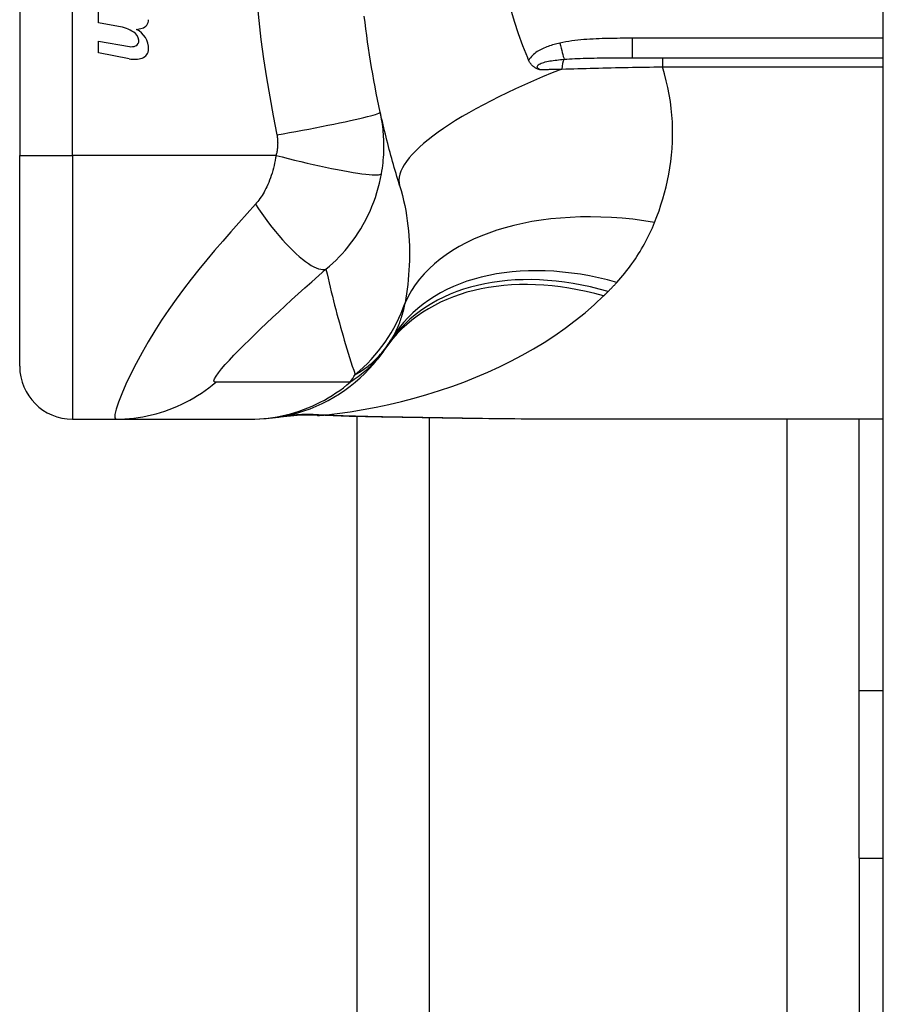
# Model space of a CAD drawing. Header units: inches. Extents: x 4 to 134, y 7 to 73.
# Tile 32 of 104: x 32.255 to 32.899, y 19.2 to 19.935. Entities that reach past the tile are written whole.
import ezdxf

# ---------------------------------------------------------------- set-up
doc = ezdxf.new("R2010")
doc.units = ezdxf.units.IN
doc.header["$MEASUREMENT"] = 0
doc.layers.add('Visible Edges(ANSI)', color=7, linetype='Continuous', lineweight=25)
doc.layers.add('Visible Tangent Edges(ANSI)', color=7, linetype='Continuous', lineweight=25)

msp = doc.modelspace()

# ---------------------------------------------------------------- linework, layer by layer
at = {"layer": 'Visible Edges(ANSI)'}
for p, q in [((32.89943, 15.93142), (32.89943, 51.41242)), ((32.25454, 20.20743), (32.25454, 19.83342)), ((32.31345, 19.9323), (32.31345, 19.9411)), ((32.32845, 19.92965), (32.31345, 19.9323)), ((32.31345, 19.9187), (32.33645, 19.91465)), ((32.31345, 19.9099), (32.31345, 19.9187)), ((32.3363, 19.90546), (32.31345, 19.9099)), ((32.71203, 19.90625), (32.89943, 19.90625)), ((32.25454, 19.67594), (32.25454, 19.83342)), ((32.29391, 19.63657), (32.32645, 19.63657)), ((32.32645, 19.63657), (32.42688, 19.63657)), ((32.42688, 19.63657), (32.4293, 19.63657)), ((32.50643, 17.77393), (32.50643, 19.63838)), ((32.89943, 19.63657), (32.64348, 19.63657)), ((32.88143, 19.43369), (32.88143, 19.63657)), ((32.88143, 19.30869), (32.88143, 19.43369)), ((32.89943, 19.43369), (32.88143, 19.43369)), ((32.88143, 19.30869), (32.88143, 17.9622))]:
    msp.add_line(p, q, dxfattribs=at)
at = {"layer": 'Visible Edges(ANSI)', "flags": 128}
for points in [[(32.63387, 19.90625), (32.63031, 19.91514), (32.62704, 19.92417), (32.62406, 19.93335), (32.62138, 19.94267)], [(32.52377, 19.86568), (32.52275, 19.87041), (32.52176, 19.87514), (32.52081, 19.87989), (32.51989, 19.88464), (32.519, 19.88941), (32.51814, 19.89418), (32.51731, 19.89896), (32.51652, 19.90374), (32.51576, 19.90854), (32.51503, 19.91334), (32.51434, 19.91814), (32.51367, 19.92296), (32.51304, 19.92777), (32.51244, 19.9326), (32.51188, 19.93743)], [(32.63463, 19.90446), (32.6346, 19.90453), (32.63457, 19.90461), (32.63454, 19.90468), (32.63451, 19.90476), (32.63447, 19.90483), (32.63444, 19.90491), (32.63441, 19.90498), (32.63438, 19.90506), (32.63435, 19.90513), (32.63432, 19.90521), (32.63428, 19.90528), (32.63425, 19.90535), (32.63422, 19.90543), (32.63419, 19.9055), (32.63416, 19.90558), (32.63412, 19.90565), (32.63409, 19.90573), (32.63406, 19.9058), (32.63403, 19.90588), (32.634, 19.90595), (32.63397, 19.90603), (32.63394, 19.9061), (32.6339, 19.90618), (32.63387, 19.90625)], [(32.64258, 19.89749), (32.6422, 19.89761), (32.64182, 19.89774), (32.64144, 19.89787), (32.64107, 19.89802), (32.64069, 19.89817), (32.64032, 19.89834), (32.63995, 19.89853), (32.63957, 19.89873), (32.6392, 19.89895), (32.63884, 19.89918), (32.63847, 19.89944), (32.63811, 19.89972), (32.63775, 19.90003), (32.6374, 19.90035), (32.63705, 19.9007), (32.63672, 19.90107), (32.63641, 19.90145), (32.63611, 19.90184), (32.63583, 19.90225), (32.63556, 19.90267), (32.63531, 19.9031), (32.63507, 19.90354), (32.63484, 19.904), (32.63463, 19.90446)], [(32.53823, 19.81092), (32.53755, 19.81313), (32.53688, 19.81534), (32.53621, 19.81756), (32.53555, 19.81978), (32.5349, 19.82201), (32.53425, 19.82425), (32.53361, 19.8265), (32.53298, 19.82875), (32.53235, 19.83101), (32.53173, 19.83327), (32.53111, 19.83554), (32.53051, 19.83782), (32.52991, 19.84011), (32.52932, 19.8424), (32.52873, 19.8447), (32.52815, 19.847), (32.52758, 19.84931), (32.52701, 19.85163), (32.52646, 19.85396), (32.5259, 19.85629), (32.52536, 19.85863), (32.52482, 19.86097), (32.52429, 19.86332), (32.52377, 19.86568)], [(32.4293, 19.63657), (32.43394, 19.63666), (32.43862, 19.63693), (32.44333, 19.6374), (32.44804, 19.63806), (32.45276, 19.63892), (32.45746, 19.63997), (32.46215, 19.64123), (32.4668, 19.64268), (32.47139, 19.64432), (32.47593, 19.64616), (32.4804, 19.64819), (32.48478, 19.65041), (32.48907, 19.65281), (32.49325, 19.65538), (32.49731, 19.65811), (32.50124, 19.66101), (32.50504, 19.66405), (32.5087, 19.66724), (32.5122, 19.67055), (32.51555, 19.67398), (32.51873, 19.67753), (32.52174, 19.68117), (32.52459, 19.68489), (32.52726, 19.68869)], [(32.4768, 19.63937), (32.46162, 19.63932), (32.4465, 19.63783)], [(32.5249, 19.63803), (32.5006, 19.63853), (32.4768, 19.63937)], [(32.64348, 19.63657), (32.61446, 19.63671), (32.58496, 19.63707), (32.55508, 19.63754), (32.5249, 19.63803)]]:
    msp.add_lwpolyline(points, dxfattribs=at)
at = {"layer": 'Visible Edges(ANSI)'}
for centre, radius, start, end in [((32.34407, 19.93476), 0.00676, 286.9928, 359.47765), ((32.3235, 19.89905), 0.031, 58.55841, 80.82565), ((32.34043, 19.94666), 0.0192, 273.6169, 286.9928), ((32.33446, 19.91279), 0.01637, 359.6788, 63.95078), ((32.33517, 19.91841), 0.0084, 6.10268, 57.60833), ((32.33955, 19.91887), 0.004, 293.54875, 6.10268), ((32.33787, 19.92272), 0.0082, 259.9922, 293.54875), ((32.34383, 19.91274), 0.007, 288.47479, 359.6788), ((32.33996, 19.92431), 0.0192, 259, 288.47479), ((32.03475, 20.02042), 0.59381, 326.03787, 326.47918), ((32.43133, 19.75772), 0.11811, 326.47918, 328.69993), ((32.29391, 19.67594), 0.03937, 180, 270)]:
    msp.add_arc(centre, radius, start, end, dxfattribs=at)
at = {"layer": 'Visible Tangent Edges(ANSI)'}
for p, q in [((32.29391, 19.83342), (32.29391, 20.20743)), ((32.89943, 19.92083), (32.71203, 19.92083)), ((32.71203, 19.90625), (32.71203, 19.92083)), ((32.73447, 19.90625), (32.73447, 19.89951)), ((32.73447, 19.89951), (32.89943, 19.89951)), ((32.25454, 19.83342), (32.29391, 19.83342)), ((32.29391, 19.83342), (32.29391, 19.63657)), ((32.44599, 19.83342), (32.29391, 19.83342)), ((32.56028, 19.63746), (32.56028, 17.8026)), ((32.82758, 17.87848), (32.82758, 19.63657)), ((32.88143, 19.30869), (32.89943, 19.30869))]:
    msp.add_line(p, q, dxfattribs=at)
at = {"layer": 'Visible Tangent Edges(ANSI)', "flags": 128}
for points in [[(32.43163, 19.94845), (32.43303, 19.93411), (32.43469, 19.91979), (32.4366, 19.9055), (32.43878, 19.89125), (32.44121, 19.87705), (32.44391, 19.86289), (32.44666, 19.84875)], [(32.71203, 19.92083), (32.70977, 19.92083), (32.70751, 19.92082), (32.70525, 19.92081), (32.70299, 19.9208), (32.70073, 19.92078), (32.69847, 19.92075), (32.69621, 19.92072), (32.69395, 19.92068), (32.69169, 19.92062), (32.68943, 19.92055), (32.68717, 19.92047), (32.68491, 19.92038), (32.68265, 19.92027), (32.6804, 19.92014), (32.67814, 19.91998), (32.67588, 19.91981), (32.67362, 19.91961), (32.67137, 19.91939), (32.66912, 19.91913), (32.66688, 19.91884), (32.66464, 19.91852), (32.66241, 19.91815), (32.66018, 19.91774), (32.65797, 19.91728)], [(32.65797, 19.91728), (32.65686, 19.91703), (32.65576, 19.91676), (32.65465, 19.91648), (32.65355, 19.91618), (32.65245, 19.91586), (32.65135, 19.91552), (32.65027, 19.91517), (32.64919, 19.91479), (32.64812, 19.91439), (32.64706, 19.91397), (32.64601, 19.91352), (32.64498, 19.91305), (32.64396, 19.91254), (32.64296, 19.91201), (32.64197, 19.91145), (32.64101, 19.91085), (32.64008, 19.91021), (32.63916, 19.90953), (32.63828, 19.9088), (32.63744, 19.90803), (32.63664, 19.90721), (32.63591, 19.90634), (32.63523, 19.90543), (32.63463, 19.90446)], [(32.64258, 19.89749), (32.64197, 19.89797), (32.6415, 19.89846), (32.64119, 19.89897), (32.64105, 19.89948), (32.64112, 19.89999), (32.64138, 19.90049), (32.64182, 19.90096), (32.64241, 19.9014), (32.64315, 19.90181), (32.64399, 19.90219), (32.64493, 19.90254), (32.64595, 19.90285), (32.64702, 19.90314), (32.64814, 19.90341), (32.6493, 19.90365), (32.65051, 19.90387), (32.65175, 19.90408), (32.65302, 19.90427), (32.65432, 19.90444), (32.65565, 19.9046), (32.65699, 19.90475), (32.65835, 19.90489), (32.65972, 19.90501), (32.66111, 19.90513)], [(32.66111, 19.90513), (32.66306, 19.90527), (32.66503, 19.9054), (32.66702, 19.90552), (32.66904, 19.90562), (32.67107, 19.90571), (32.67312, 19.9058), (32.67519, 19.90587), (32.67727, 19.90593), (32.67936, 19.90598), (32.68147, 19.90603), (32.68359, 19.90607), (32.68572, 19.90611), (32.68786, 19.90614), (32.69001, 19.90616), (32.69217, 19.90619), (32.69434, 19.9062), (32.69652, 19.90622), (32.69871, 19.90623), (32.70091, 19.90624), (32.70312, 19.90624), (32.70534, 19.90625), (32.70756, 19.90625), (32.70979, 19.90625), (32.71203, 19.90625)], [(32.64258, 19.89749), (32.64327, 19.89751), (32.64396, 19.89752), (32.64465, 19.89753), (32.64534, 19.89755), (32.64604, 19.89756), (32.64673, 19.89758), (32.64742, 19.89759), (32.64812, 19.89761), (32.64881, 19.89762), (32.64951, 19.89763), (32.65021, 19.89765), (32.6509, 19.89766), (32.6516, 19.89768), (32.6523, 19.89769), (32.653, 19.8977), (32.6537, 19.89772), (32.6544, 19.89773), (32.6551, 19.89775), (32.65581, 19.89776), (32.65651, 19.89778), (32.65721, 19.89779), (32.65792, 19.89781), (32.65862, 19.89782), (32.65933, 19.89783)], [(32.65933, 19.89783), (32.66233, 19.89793), (32.66534, 19.89803), (32.66837, 19.89812), (32.67141, 19.89821), (32.67447, 19.8983), (32.67754, 19.89838), (32.68063, 19.89847), (32.68372, 19.89855), (32.68683, 19.89863), (32.68995, 19.8987), (32.69308, 19.89877), (32.69622, 19.89884), (32.69937, 19.89891), (32.70253, 19.89898), (32.70569, 19.89904), (32.70887, 19.8991), (32.71206, 19.89916), (32.71525, 19.89922), (32.71845, 19.89927), (32.72165, 19.89932), (32.72485, 19.89937), (32.72806, 19.89942), (32.73126, 19.89947), (32.73447, 19.89951)], [(32.72866, 19.78341), (32.73034, 19.7877), (32.73193, 19.79206), (32.73341, 19.79647), (32.7348, 19.80094), (32.73608, 19.80547), (32.73725, 19.81005), (32.73831, 19.81469), (32.73924, 19.81937), (32.74006, 19.8241), (32.74074, 19.82888), (32.74129, 19.83369), (32.7417, 19.83855), (32.74198, 19.84346), (32.74211, 19.8484), (32.74209, 19.85337), (32.74191, 19.85839), (32.74158, 19.86344), (32.74108, 19.86853), (32.74042, 19.87365), (32.73959, 19.8788), (32.73858, 19.88396), (32.73739, 19.88914), (32.73602, 19.89432), (32.73447, 19.89951)], [(32.44666, 19.84875), (32.45129, 19.84957), (32.45601, 19.85042), (32.4608, 19.85129), (32.46562, 19.85219), (32.47044, 19.8531), (32.47524, 19.85402), (32.47998, 19.85494), (32.48461, 19.85586), (32.48911, 19.85677), (32.49345, 19.85767), (32.49758, 19.85854), (32.50147, 19.85938), (32.5051, 19.86019), (32.50844, 19.86096), (32.51147, 19.86168), (32.51417, 19.86235), (32.51654, 19.86297), (32.51857, 19.86353), (32.52025, 19.86404), (32.52159, 19.86448), (32.5226, 19.86487), (32.52329, 19.86519), (32.52368, 19.86547), (32.52377, 19.86568)], [(32.5247, 19.81968), (32.52505, 19.82175), (32.52536, 19.82382), (32.52563, 19.82586), (32.52586, 19.82789), (32.52606, 19.82991), (32.52622, 19.83193), (32.52635, 19.83397), (32.52644, 19.83596), (32.52649, 19.83791), (32.52652, 19.83982), (32.52651, 19.84173), (32.52647, 19.84362), (32.52641, 19.84549), (32.52631, 19.84735), (32.52619, 19.84921), (32.52603, 19.85106), (32.52585, 19.85292), (32.52564, 19.85476), (32.5254, 19.8566), (32.52513, 19.85843), (32.52483, 19.86025), (32.52451, 19.86207), (32.52415, 19.86388), (32.52377, 19.86568)], [(32.44666, 19.84875), (32.44676, 19.84814), (32.44685, 19.84752), (32.44693, 19.84691), (32.447, 19.84629), (32.44706, 19.84567), (32.44711, 19.84505), (32.44714, 19.84442), (32.44717, 19.8438), (32.44718, 19.84317), (32.44719, 19.84255), (32.44718, 19.84193), (32.44716, 19.8413), (32.44713, 19.84067), (32.44709, 19.84004), (32.44704, 19.8394), (32.44697, 19.83875), (32.44689, 19.83809), (32.4468, 19.83742), (32.4467, 19.83675), (32.44659, 19.83609), (32.44646, 19.83543), (32.44632, 19.83476), (32.44616, 19.83409), (32.44599, 19.83342)], [(32.44599, 19.83342), (32.44568, 19.83149), (32.44532, 19.82958), (32.44493, 19.82767), (32.4445, 19.82578), (32.44403, 19.82391), (32.44353, 19.82207), (32.44299, 19.82025), (32.44242, 19.81845), (32.44182, 19.8167), (32.44118, 19.81497), (32.44051, 19.81326), (32.43979, 19.81156), (32.43909, 19.81), (32.4384, 19.80861), (32.43771, 19.80728), (32.437, 19.80599), (32.43627, 19.80474), (32.43552, 19.80353), (32.43475, 19.80235), (32.43396, 19.8012), (32.43315, 19.80008), (32.43231, 19.799), (32.43146, 19.79796), (32.43058, 19.79695)], [(32.44599, 19.83342), (32.45049, 19.83226), (32.45507, 19.8311), (32.45972, 19.82995), (32.46441, 19.82881), (32.46912, 19.82771), (32.47381, 19.82663), (32.47845, 19.8256), (32.48301, 19.82462), (32.48746, 19.8237), (32.49176, 19.82284), (32.49589, 19.82205), (32.49981, 19.82135), (32.50349, 19.82073), (32.50692, 19.82019), (32.51008, 19.81975), (32.51294, 19.81939), (32.51549, 19.81913), (32.51773, 19.81896), (32.51966, 19.81888), (32.52127, 19.81889), (32.52257, 19.81898), (32.52357, 19.81914), (32.52427, 19.81938), (32.5247, 19.81968)], [(32.48327, 19.74843), (32.48587, 19.75066), (32.48838, 19.75293), (32.4908, 19.75525), (32.49314, 19.75762), (32.49539, 19.76003), (32.49756, 19.76249), (32.49965, 19.76499), (32.50166, 19.76754), (32.5036, 19.77013), (32.50547, 19.77278), (32.50731, 19.77554), (32.50922, 19.77858), (32.51114, 19.78187), (32.51293, 19.78518), (32.51459, 19.78847), (32.51614, 19.79181), (32.51759, 19.79521), (32.51894, 19.79864), (32.52017, 19.80209), (32.5213, 19.80558), (32.52232, 19.80909), (32.52322, 19.81262), (32.52402, 19.81615), (32.5247, 19.81968)], [(32.53823, 19.81092), (32.53933, 19.80723), (32.54033, 19.80352), (32.54124, 19.79977), (32.54206, 19.79601), (32.54279, 19.79224), (32.54343, 19.78845), (32.54399, 19.78467), (32.54445, 19.78089), (32.54484, 19.77712), (32.54514, 19.77337), (32.54536, 19.76964), (32.54551, 19.76592), (32.54558, 19.76223), (32.54559, 19.75856), (32.54552, 19.75491), (32.54539, 19.75129), (32.5452, 19.74769), (32.54494, 19.74412), (32.54463, 19.74058), (32.54426, 19.73707), (32.54384, 19.7336), (32.54337, 19.73016), (32.54285, 19.72677), (32.54228, 19.72341)], [(32.43058, 19.79695), (32.42444, 19.79008), (32.41827, 19.78315), (32.41216, 19.77627), (32.40612, 19.76939), (32.40013, 19.76244), (32.3942, 19.7554), (32.38832, 19.74824), (32.38254, 19.74096), (32.37686, 19.73355), (32.37129, 19.72599), (32.36585, 19.71827), (32.36056, 19.71042), (32.35545, 19.70243), (32.35054, 19.69435), (32.34588, 19.68623), (32.34151, 19.67815), (32.3375, 19.67022), (32.3339, 19.66261), (32.33083, 19.65551), (32.32836, 19.64916), (32.32662, 19.64385), (32.32569, 19.63986), (32.32563, 19.63739), (32.32645, 19.63657)], [(32.43058, 19.79695), (32.43294, 19.79347), (32.43536, 19.79), (32.43784, 19.78657), (32.44036, 19.78318), (32.44293, 19.77985), (32.44552, 19.77661), (32.44812, 19.77348), (32.45073, 19.77047), (32.45332, 19.76759), (32.4559, 19.76488), (32.45843, 19.76233), (32.46092, 19.75997), (32.46334, 19.75781), (32.4657, 19.75585), (32.46796, 19.75411), (32.47013, 19.75259), (32.4722, 19.7513), (32.47415, 19.75024), (32.47599, 19.7494), (32.4777, 19.74879), (32.47929, 19.74839), (32.48074, 19.7482), (32.48207, 19.74822), (32.48327, 19.74843)], [(32.70045, 19.73861), (32.70197, 19.74029), (32.70346, 19.74199), (32.70492, 19.7437), (32.70635, 19.74543), (32.70775, 19.74718), (32.70911, 19.74895), (32.71045, 19.75073), (32.71176, 19.75253), (32.71303, 19.75434), (32.71428, 19.75617), (32.71549, 19.75802), (32.71668, 19.75988), (32.71784, 19.76176), (32.71896, 19.76365), (32.72006, 19.76556), (32.72113, 19.76748), (32.72217, 19.76942), (32.72319, 19.77138), (32.72417, 19.77335), (32.72512, 19.77533), (32.72605, 19.77733), (32.72695, 19.77934), (32.72782, 19.78137), (32.72866, 19.78341)], [(32.40092, 19.6641), (32.39987, 19.66435), (32.39959, 19.66523), (32.40005, 19.6667), (32.40122, 19.66872), (32.40301, 19.6712), (32.40533, 19.67405), (32.40808, 19.67721), (32.41118, 19.6806), (32.41457, 19.68418), (32.4182, 19.68791), (32.42203, 19.69176), (32.42603, 19.69572), (32.43018, 19.69976), (32.43447, 19.70388), (32.43887, 19.70808), (32.4434, 19.71234), (32.44803, 19.71666), (32.45277, 19.72104), (32.4576, 19.72548), (32.46252, 19.72996), (32.46754, 19.73449), (32.47268, 19.73908), (32.47795, 19.74376), (32.48327, 19.74843)], [(32.48327, 19.74843), (32.48403, 19.74504), (32.4848, 19.74165), (32.48558, 19.73828), (32.48638, 19.73492), (32.48719, 19.73156), (32.48802, 19.72822), (32.48885, 19.72489), (32.4897, 19.72157), (32.49057, 19.71826), (32.49144, 19.71495), (32.49233, 19.71166), (32.49323, 19.70838), (32.49414, 19.70511), (32.49507, 19.70185), (32.49601, 19.6986), (32.49696, 19.69536), (32.49792, 19.69213), (32.49889, 19.68891), (32.49988, 19.6857), (32.50088, 19.6825), (32.50189, 19.67931), (32.50292, 19.67613), (32.50396, 19.67296), (32.505, 19.6698)], [(32.69391, 19.7318), (32.69419, 19.73208), (32.69447, 19.73236), (32.69475, 19.73264), (32.69502, 19.73292), (32.6953, 19.7332), (32.69558, 19.73348), (32.69585, 19.73376), (32.69613, 19.73404), (32.6964, 19.73433), (32.69667, 19.73461), (32.69695, 19.73489), (32.69722, 19.73517), (32.69749, 19.73546), (32.69777, 19.73574), (32.69804, 19.73603), (32.69831, 19.73631), (32.69858, 19.7366), (32.69885, 19.73689), (32.69912, 19.73717), (32.69939, 19.73746), (32.69965, 19.73775), (32.69992, 19.73804), (32.70019, 19.73832), (32.70045, 19.73861)], [(32.48186, 19.63949), (32.49159, 19.64068), (32.50129, 19.64208), (32.51097, 19.64369), (32.52061, 19.64551), (32.5302, 19.64754), (32.53974, 19.64979), (32.54921, 19.65224), (32.5586, 19.65492), (32.56791, 19.65781), (32.57712, 19.66092), (32.58622, 19.66424), (32.59521, 19.66779), (32.60408, 19.67156), (32.61281, 19.67555), (32.62139, 19.67977), (32.62983, 19.68422), (32.63811, 19.6889), (32.64622, 19.69382), (32.65416, 19.69898), (32.6619, 19.70439), (32.66943, 19.71004), (32.67672, 19.71593), (32.68376, 19.72207), (32.69053, 19.72845)], [(32.69053, 19.72845), (32.69067, 19.72859), (32.69081, 19.72873), (32.69095, 19.72887), (32.69109, 19.72901), (32.69123, 19.72915), (32.69137, 19.72929), (32.69152, 19.72942), (32.69166, 19.72956), (32.6918, 19.7297), (32.69194, 19.72984), (32.69208, 19.72998), (32.69222, 19.73012), (32.69236, 19.73026), (32.6925, 19.7304), (32.69264, 19.73054), (32.69278, 19.73068), (32.69292, 19.73082), (32.69307, 19.73096), (32.69321, 19.7311), (32.69335, 19.73124), (32.69349, 19.73138), (32.69363, 19.73152), (32.69377, 19.73166), (32.69391, 19.7318)], [(32.54228, 19.72341), (32.54201, 19.72212), (32.54173, 19.72083), (32.54144, 19.71956), (32.54113, 19.7183), (32.54081, 19.71706), (32.54048, 19.71584), (32.54013, 19.71463), (32.53977, 19.71343), (32.5394, 19.71225), (32.53902, 19.71109), (32.53862, 19.70994), (32.53821, 19.7088), (32.53779, 19.70768), (32.53735, 19.70658), (32.5369, 19.70549), (32.53644, 19.70442), (32.53596, 19.70336), (32.53547, 19.70231), (32.53497, 19.70128), (32.53445, 19.70027), (32.53392, 19.69927), (32.53338, 19.69829), (32.53282, 19.69732), (32.53225, 19.69636)], [(32.505, 19.6698), (32.50611, 19.67041), (32.50721, 19.67104), (32.5083, 19.6717), (32.5094, 19.67238), (32.51048, 19.67308), (32.51157, 19.67382), (32.51264, 19.67458), (32.51371, 19.67536), (32.51478, 19.67618), (32.51584, 19.67703), (32.51689, 19.67791), (32.51794, 19.67881), (32.51898, 19.67975), (32.52001, 19.68073), (32.52103, 19.68173), (32.52205, 19.68277), (32.52306, 19.68385), (32.52405, 19.68496), (32.52504, 19.68611), (32.52602, 19.6873), (32.52698, 19.68854), (32.52793, 19.68981), (32.52887, 19.69113), (32.5298, 19.6925)], [(32.52726, 19.68869), (32.52653, 19.68764), (32.52578, 19.68658), (32.52501, 19.68553), (32.5242, 19.68449), (32.52337, 19.68344), (32.52252, 19.6824), (32.52163, 19.68137), (32.52072, 19.68033), (32.51978, 19.6793), (32.51881, 19.67827), (32.5178, 19.67724), (32.51677, 19.67622), (32.5157, 19.6752), (32.51459, 19.67418), (32.51345, 19.67316), (32.51228, 19.67214), (32.51107, 19.67113), (32.50982, 19.67012), (32.50852, 19.66912), (32.50719, 19.66811), (32.50582, 19.66711), (32.5044, 19.66612), (32.50294, 19.66512), (32.50143, 19.66414)], [(32.32645, 19.63657), (32.32977, 19.63661), (32.3331, 19.63676), (32.33643, 19.637), (32.33977, 19.63734), (32.34311, 19.63779), (32.34645, 19.63833), (32.34977, 19.63897), (32.35308, 19.63971), (32.35638, 19.64055), (32.35965, 19.64149), (32.3629, 19.64253), (32.36611, 19.64366), (32.36929, 19.64489), (32.37244, 19.64622), (32.37554, 19.64764), (32.37859, 19.64914), (32.38159, 19.65074), (32.38454, 19.65241), (32.38743, 19.65417), (32.39026, 19.65601), (32.39303, 19.65793), (32.39573, 19.65992), (32.39836, 19.66198), (32.40092, 19.6641)], [(32.50143, 19.66414), (32.49723, 19.66414), (32.49303, 19.66414), (32.48885, 19.66414), (32.48467, 19.66414), (32.48048, 19.66414), (32.47629, 19.66414), (32.47211, 19.66414), (32.46792, 19.66414), (32.46374, 19.66414), (32.45955, 19.66414), (32.45537, 19.66414), (32.45118, 19.66414), (32.447, 19.66414), (32.44281, 19.66414), (32.43862, 19.66414), (32.43444, 19.66414), (32.43025, 19.66414), (32.42607, 19.66414), (32.42188, 19.66414), (32.4177, 19.66414), (32.41351, 19.66414), (32.40931, 19.66414), (32.40514, 19.66415), (32.40092, 19.6641)], [(32.42688, 19.63657), (32.43019, 19.63661), (32.43351, 19.63676), (32.43685, 19.637), (32.44019, 19.63735), (32.44353, 19.63779), (32.44686, 19.63833), (32.45019, 19.63897), (32.4535, 19.63971), (32.4568, 19.64056), (32.46007, 19.6415), (32.46332, 19.64254), (32.46654, 19.64367), (32.46972, 19.6449), (32.47287, 19.64623), (32.47598, 19.64765), (32.47903, 19.64916), (32.48204, 19.65075), (32.485, 19.65243), (32.4879, 19.65419), (32.49073, 19.65604), (32.49351, 19.65796), (32.49622, 19.65995), (32.49886, 19.66201), (32.50143, 19.66414)], [(32.4768, 19.63937), (32.47688, 19.63936), (32.47697, 19.63936), (32.47706, 19.63936), (32.47715, 19.63936), (32.47723, 19.63935), (32.47732, 19.63935), (32.47741, 19.63935), (32.4775, 19.63935), (32.47758, 19.63935), (32.47767, 19.63935), (32.47776, 19.63935), (32.47784, 19.63935), (32.47793, 19.63935), (32.47802, 19.63935), (32.47811, 19.63935), (32.47819, 19.63936), (32.47828, 19.63936), (32.47837, 19.63936), (32.47845, 19.63937), (32.47854, 19.63937), (32.47863, 19.63937), (32.47871, 19.63938), (32.4788, 19.63938), (32.47889, 19.63939)], [(32.47889, 19.63939), (32.47895, 19.63939), (32.47903, 19.6394), (32.4791, 19.6394), (32.47919, 19.63941), (32.47928, 19.63941), (32.47937, 19.63941), (32.47947, 19.63942), (32.47957, 19.63942), (32.47968, 19.63943), (32.47979, 19.63943), (32.47991, 19.63943), (32.48004, 19.63944), (32.48016, 19.63944), (32.4803, 19.63945), (32.48043, 19.63945), (32.48058, 19.63945), (32.48072, 19.63946), (32.48087, 19.63946), (32.48103, 19.63947), (32.48119, 19.63947), (32.48135, 19.63947), (32.48152, 19.63948), (32.48169, 19.63948), (32.48186, 19.63949)], [(32.52549, 19.63819), (32.52364, 19.63822), (32.52179, 19.63825), (32.51994, 19.63829), (32.5181, 19.63832), (32.51626, 19.63836), (32.51442, 19.6384), (32.51259, 19.63845), (32.51075, 19.63849), (32.50892, 19.63853), (32.5071, 19.63858), (32.50527, 19.63863), (32.50345, 19.63868), (32.50163, 19.63874), (32.49982, 19.63879), (32.49801, 19.63885), (32.4962, 19.63891), (32.49439, 19.63898), (32.49259, 19.63904), (32.49079, 19.63911), (32.489, 19.63918), (32.48721, 19.63925), (32.48542, 19.63933), (32.48364, 19.63941), (32.48186, 19.63949)], [(32.5249, 19.63803), (32.52493, 19.63803), (32.52495, 19.63803), (32.52498, 19.63803), (32.525, 19.63803), (32.52503, 19.63803), (32.52505, 19.63804), (32.52507, 19.63804), (32.5251, 19.63804), (32.52512, 19.63805), (32.52515, 19.63805), (32.52517, 19.63806), (32.5252, 19.63807), (32.52522, 19.63807), (32.52525, 19.63808), (32.52527, 19.63809), (32.5253, 19.6381), (32.52532, 19.63811), (32.52534, 19.63812), (32.52537, 19.63813), (32.52539, 19.63814), (32.52542, 19.63815), (32.52544, 19.63816), (32.52546, 19.63818), (32.52549, 19.63819)], [(32.64348, 19.63657), (32.6387, 19.63657), (32.63392, 19.63659), (32.62911, 19.63661), (32.6243, 19.63664), (32.61947, 19.63668), (32.61462, 19.63673), (32.60976, 19.63679), (32.60489, 19.63685), (32.60001, 19.63691), (32.59511, 19.63699), (32.5902, 19.63706), (32.58528, 19.63714), (32.58035, 19.63722), (32.57541, 19.63731), (32.57046, 19.63739), (32.5655, 19.63748), (32.56053, 19.63757), (32.55555, 19.63766), (32.55056, 19.63775), (32.54557, 19.63784), (32.54056, 19.63793), (32.53554, 19.63802), (32.53052, 19.6381), (32.52549, 19.63819)]]:
    msp.add_lwpolyline(points, dxfattribs=at)
at = {"layer": 'Visible Tangent Edges(ANSI)'}
msp.add_arc((32.13415, 19.8997), 0.43633, 327.32435, 328.20432, dxfattribs=at)
for centre, major_axis, ratio, start_param, end_param in [((32.65797, 19.92257), (-0.00402, 0.01927), 0.056853, 1.836987, 2.689915), ((32.66267, 19.89641), (0, -0.00984), 0.343453, 3.624092, 4.566988), ((32.72622, 19.86931), (-0.18799, -0.05839), 0.249251, 4.997807, 6.283185), ((32.72866, 19.66187), (-0.19017, 0.05083), 0.604241, 4.872507, 6.187736), ((32.70045, 19.59409), (-0.1682, 0.10227), 0.678602, 5.103708, 6.283185), ((32.69391, 19.58379), (-0.16411, 0.10871), 0.689059, 5.140584, 6.283185), ((32.69053, 19.57873), (-0.16327, 0.10997), 0.696909, 5.151259, 6.283185), ((32.43045, 19.76034), (-0.11201, -0.03746), 0.992002, 1.934247, 2.496049), ((32.47518, 19.44308), (-0.02867, 0.19475), 0.91694, 6.10346, 6.283185), ((32.48186, 19.44413), (-0.03285, 0.19409), 0.802573, 6.07533, 6.283185)]:
    msp.add_ellipse(centre, major_axis=major_axis, ratio=ratio, start_param=start_param, end_param=end_param, dxfattribs=at)

doc.saveas('drawing.dxf')
